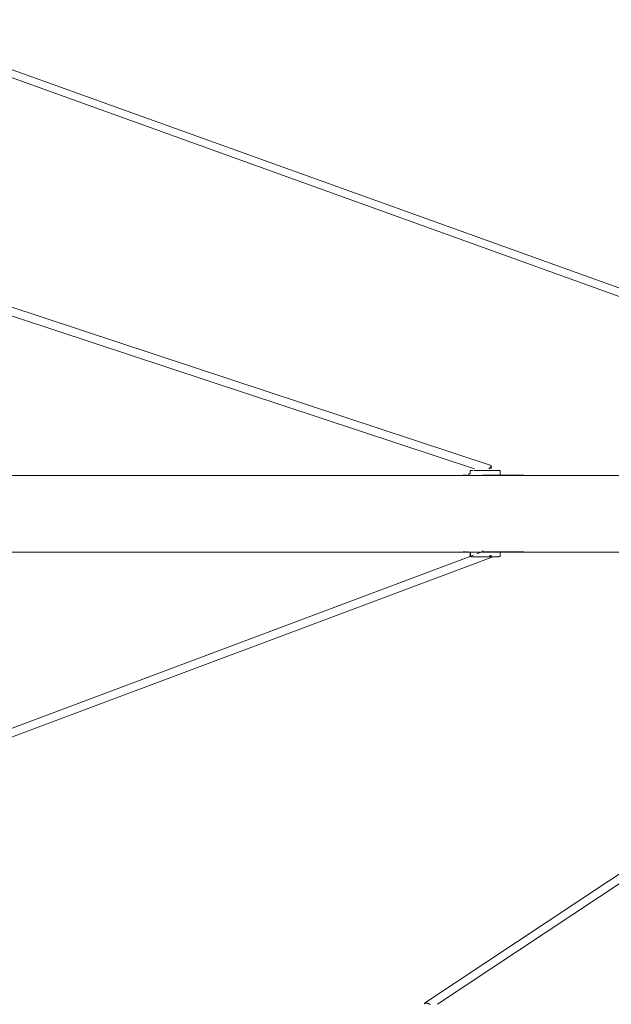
# Model space of a CAD drawing. Header units: millimetres. Extents: x 31.8 to 48.8, y -27.2 to 6.6.
# Tile 27 of 79: x 41.5 to 42.8, y -22.2 to -20. Entities that reach past the tile are written whole.
import ezdxf

# ---------------------------------------------------------------- set-up
doc = ezdxf.new("R2010")
doc.units = ezdxf.units.MM
doc.header["$MEASUREMENT"] = 0
doc.layers.add('Livello 1', color=7, linetype='Continuous', lineweight=0)

msp = doc.modelspace()

# ---------------------------------------------------------------- linework, layer by layer
at = {"layer": 'Livello 1', "color": 250, "lineweight": 5, "true_color": 0x1d1d1b}
for points in [[(41.1354, -19.9797), (41.1354, -19.9797), (43.9359, -20.9875), (43.9359, -20.9875)], [(43.9706, -20.9796), (43.9706, -20.9796), (41.1786, -19.9769), (41.1786, -19.9769)], [(42.5706, -20.9796), (42.5706, -20.9796), (40.473, -20.2881), (40.473, -20.2881)], [(40.4703, -20.3066), (40.4703, -20.3066), (42.5332, -20.9875), (42.5332, -20.9875)], [(42.5237, -20.9936), (42.5237, -20.9936), (42.5237, -20.9963), (42.5237, -20.9963)], [(42.5318, -20.9913), (42.5318, -20.9913), (42.5372, -20.9913), (42.5372, -20.9913)], [(42.5706, -20.9875), (42.5706, -20.9875), (42.5706, -20.9796), (42.5706, -20.9796)], [(42.5907, -21.0015), (42.5907, -21.0015), (42.5907, -20.9936), (42.5907, -20.9936)], [(42.5133, -21.0015), (42.5133, -21.0015), (42.5079, -21.0015), (42.5079, -21.0015)], [(42.5158, -21.0022), (42.5158, -21.0022), (42.5212, -21.0022), (42.5212, -21.0022)], [(42.5533, -21.0015), (42.5533, -21.0015), (42.5508, -21.0015), (42.5508, -21.0015)], [(42.6445, -21.0015), (42.6445, -21.0015), (42.5533, -21.0015), (42.5533, -21.0015)], [(42.5079, -21.1742), (42.5079, -21.1742), (42.5133, -21.1742), (42.5133, -21.1742)], [(42.5158, -21.1746), (42.5158, -21.1746), (42.5131, -21.1746), (42.5131, -21.1746)], [(42.5185, -21.1746), (42.5185, -21.1746), (42.5158, -21.1746), (42.5158, -21.1746)], [(42.5237, -21.1767), (42.5237, -21.1767), (42.5237, -21.1794), (42.5237, -21.1794)], [(42.5517, -21.1735), (42.5517, -21.1735), (42.5386, -21.1789), (42.5386, -21.1789)], [(42.5535, -21.1746), (42.5535, -21.1746), (42.5481, -21.1746), (42.5481, -21.1746)], [(42.5517, -21.171), (42.5517, -21.171), (42.5517, -21.1735), (42.5517, -21.1735)], [(42.5533, -21.1742), (42.5533, -21.1742), (42.6445, -21.1742), (42.6445, -21.1742)], [(42.5907, -21.1821), (42.5907, -21.1821), (42.5907, -21.1742), (42.5907, -21.1742)], [(42.6418, -21.1746), (42.6418, -21.1746), (42.6445, -21.1746), (42.6445, -21.1746)], [(42.5305, -21.1816), (42.5305, -21.1816), (40.9774, -21.7639), (40.9774, -21.7639)], [(40.9934, -21.7772), (40.9934, -21.7772), (42.5706, -21.1871), (42.5706, -21.1871)], [(43.9413, -21.1816), (43.9413, -21.1816), (42.4205, -22.1895), (42.4205, -22.1895)], [(42.4499, -22.192), (42.4499, -22.192), (43.9706, -21.1844), (43.9706, -21.1844)], [(42.5237, -21.1794), (42.5237, -21.1794), (42.5237, -21.1821), (42.5237, -21.1821)], [(42.5706, -21.1871), (42.5706, -21.1871), (42.5706, -21.1816), (42.5706, -21.1816)]]:
    msp.add_open_spline(points, degree=3, dxfattribs=at)
for points, knots in [([(42.5237, -20.9988), (42.5237, -20.9988), (42.521, -20.9988), (42.521, -20.9988), (42.521, -20.9988), (42.5185, -21.0015), (42.5185, -21.0015)], [0, 0, 0, 0, 1, 1, 1, 2, 2, 2, 2]), ([(42.5264, -20.9909), (42.5264, -20.9909), (42.5264, -20.9909), (42.5264, -20.9909), (42.5264, -20.9909), (42.5237, -20.9909), (42.5237, -20.9909), (42.5237, -20.9909), (42.5237, -20.9936), (42.5237, -20.9936)], [0, 0, 0, 0, 1, 1, 1, 2, 2, 2, 3, 3, 3, 3]), ([(42.5237, -20.9963), (42.5237, -20.9963), (42.5237, -20.9963), (42.5237, -20.9963), (42.5237, -20.9963), (42.5237, -20.9988), (42.5237, -20.9988)], [0, 0, 0, 0, 1, 1, 1, 2, 2, 2, 2]), ([(42.5266, -20.9913), (42.5266, -20.9913), (42.5266, -20.9913), (42.5266, -20.9913), (42.5266, -20.9913), (42.5291, -20.9913), (42.5291, -20.9913)], [0, 0, 0, 0, 1, 1, 1, 2, 2, 2, 2]), ([(42.5372, -20.9913), (42.5372, -20.9913), (42.5454, -20.9913), (42.5454, -20.9913), (42.5454, -20.9913), (42.5587, -20.9913), (42.5587, -20.9913), (42.5587, -20.9913), (42.5693, -20.9913), (42.5693, -20.9913), (42.5693, -20.9913), (42.5801, -20.9913), (42.5801, -20.9913), (42.5801, -20.9913), (42.5882, -20.9913), (42.5882, -20.9913)], [0, 0, 0, 0, 1, 1, 1, 2, 2, 2, 3, 3, 3, 4, 4, 4, 5, 5, 5, 5]), ([(42.5652, -20.9877), (42.5652, -20.9877), (42.5679, -20.985), (42.5679, -20.985), (42.5679, -20.985), (42.5706, -20.9823), (42.5706, -20.9823), (42.5706, -20.9823), (42.5706, -20.9796), (42.5706, -20.9796)], [0, 0, 0, 0, 1, 1, 1, 2, 2, 2, 3, 3, 3, 3]), ([(42.5907, -20.9936), (42.5907, -20.9936), (42.5907, -20.9936), (42.5907, -20.9936), (42.5907, -20.9936), (42.5907, -20.9909), (42.5907, -20.9909), (42.5907, -20.9909), (42.588, -20.9909), (42.588, -20.9909)], [0, 0, 0, 0, 1, 1, 1, 2, 2, 2, 3, 3, 3, 3]), ([(44.0977, -21.0022), (44.0977, -21.0022), (44.095, -21.0022), (44.095, -21.0022), (44.095, -21.0022), (44.0871, -21.0022), (44.0871, -21.0022), (44.0871, -21.0022), (44.0736, -21.0022), (44.0736, -21.0022), (44.0736, -21.0022), (44.0548, -21.0022), (44.0548, -21.0022), (44.0548, -21.0022), (44.0307, -21.0022), (44.0307, -21.0022), (44.0307, -21.0022), (43.9986, -21.0022), (43.9986, -21.0022), (43.9986, -21.0022), (43.9639, -21.0022), (43.9639, -21.0022), (43.9639, -21.0022), (43.9234, -21.0022), (43.9234, -21.0022), (43.9234, -21.0022), (43.8778, -21.0022), (43.8778, -21.0022), (43.8778, -21.0022), (43.8268, -21.0022), (43.8268, -21.0022), (43.8268, -21.0022), (43.7733, -21.0022), (43.7733, -21.0022), (43.7733, -21.0022), (43.7117, -21.0022), (43.7117, -21.0022), (43.7117, -21.0022), (43.6446, -21.0022), (43.6446, -21.0022), (43.6446, -21.0022), (43.5749, -21.0022), (43.5749, -21.0022), (43.5749, -21.0022), (43.497, -21.0022), (43.497, -21.0022), (43.497, -21.0022), (43.4164, -21.0022), (43.4164, -21.0022), (43.4164, -21.0022), (43.3308, -21.0022), (43.3308, -21.0022), (43.3308, -21.0022), (43.2421, -21.0022), (43.2421, -21.0022), (43.2421, -21.0022), (43.1457, -21.0022), (43.1457, -21.0022), (43.1457, -21.0022), (43.049, -21.0022), (43.049, -21.0022), (43.049, -21.0022), (42.9445, -21.0022), (42.9445, -21.0022), (42.9445, -21.0022), (42.8373, -21.0022), (42.8373, -21.0022), (42.8373, -21.0022), (42.7246, -21.0022), (42.7246, -21.0022), (42.7246, -21.0022), (42.6092, -21.0022), (42.6092, -21.0022), (42.6092, -21.0022), (42.4887, -21.0022), (42.4887, -21.0022), (42.4887, -21.0022), (42.3652, -21.0022), (42.3652, -21.0022), (42.3652, -21.0022), (42.2392, -21.0022), (42.2392, -21.0022), (42.2392, -21.0022), (42.1078, -21.0022), (42.1078, -21.0022), (42.1078, -21.0022), (41.9737, -21.0022), (41.9737, -21.0022), (41.9737, -21.0022), (41.8369, -21.0022), (41.8369, -21.0022), (41.8369, -21.0022), (41.6976, -21.0022), (41.6976, -21.0022), (41.6976, -21.0022), (41.5554, -21.0022), (41.5554, -21.0022), (41.5554, -21.0022), (41.4077, -21.0022), (41.4077, -21.0022), (41.4077, -21.0022), (41.2603, -21.0022), (41.2603, -21.0022), (41.2603, -21.0022), (41.1101, -21.0022), (41.1101, -21.0022), (41.1101, -21.0022), (40.9546, -21.0022), (40.9546, -21.0022), (40.9546, -21.0022), (40.799, -21.0022), (40.799, -21.0022), (40.799, -21.0022), (40.6435, -21.0022), (40.6435, -21.0022), (40.6435, -21.0022), (40.4825, -21.0022), (40.4825, -21.0022), (40.4825, -21.0022), (40.3215, -21.0022), (40.3215, -21.0022)], [0, 0, 0, 0, 1, 1, 1, 2, 2, 2, 3, 3, 3, 4, 4, 4, 5, 5, 5, 6, 6, 6, 7, 7, 7, 8, 8, 8, 9, 9, 9, 10, 10, 10, 11, 11, 11, 12, 12, 12, 13, 13, 13, 14, 14, 14, 15, 15, 15, 16, 16, 16, 17, 17, 17, 18, 18, 18, 19, 19, 19, 20, 20, 20, 21, 21, 21, 22, 22, 22, 23, 23, 23, 24, 24, 24, 25, 25, 25, 26, 26, 26, 27, 27, 27, 28, 28, 28, 29, 29, 29, 30, 30, 30, 31, 31, 31, 32, 32, 32, 33, 33, 33, 34, 34, 34, 35, 35, 35, 36, 36, 36, 37, 37, 37, 38, 38, 38, 39, 39, 39, 40, 40, 40, 40]), ([(42.5158, -21.0015), (42.5158, -21.0015), (42.5158, -21.0015), (42.5158, -21.0015), (42.5158, -21.0015), (42.5133, -21.0015), (42.5133, -21.0015)], [0, 0, 0, 0, 1, 1, 1, 2, 2, 2, 2]), ([(42.5481, -21.0022), (42.5481, -21.0022), (42.5481, -21.0022), (42.5481, -21.0022), (42.5481, -21.0022), (42.5535, -21.0022), (42.5535, -21.0022)], [0, 0, 0, 0, 1, 1, 1, 2, 2, 2, 2]), ([(42.6445, -21.0022), (42.6445, -21.0022), (42.6445, -21.0022), (42.6445, -21.0022), (42.6445, -21.0022), (42.6418, -21.0022), (42.6418, -21.0022)], [0, 0, 0, 0, 1, 1, 1, 2, 2, 2, 2]), ([(40.3215, -21.1746), (40.3215, -21.1746), (40.4825, -21.1746), (40.4825, -21.1746), (40.4825, -21.1746), (40.6435, -21.1746), (40.6435, -21.1746), (40.6435, -21.1746), (40.799, -21.1746), (40.799, -21.1746), (40.799, -21.1746), (40.9546, -21.1746), (40.9546, -21.1746), (40.9546, -21.1746), (41.1101, -21.1746), (41.1101, -21.1746), (41.1101, -21.1746), (41.2603, -21.1746), (41.2603, -21.1746), (41.2603, -21.1746), (41.4077, -21.1746), (41.4077, -21.1746), (41.4077, -21.1746), (41.5554, -21.1746), (41.5554, -21.1746), (41.5554, -21.1746), (41.6976, -21.1746), (41.6976, -21.1746), (41.6976, -21.1746), (41.8369, -21.1746), (41.8369, -21.1746), (41.8369, -21.1746), (41.9737, -21.1746), (41.9737, -21.1746), (41.9737, -21.1746), (42.1078, -21.1746), (42.1078, -21.1746), (42.1078, -21.1746), (42.2392, -21.1746), (42.2392, -21.1746), (42.2392, -21.1746), (42.3652, -21.1746), (42.3652, -21.1746), (42.3652, -21.1746), (42.4887, -21.1746), (42.4887, -21.1746), (42.4887, -21.1746), (42.6092, -21.1746), (42.6092, -21.1746), (42.6092, -21.1746), (42.7246, -21.1746), (42.7246, -21.1746), (42.7246, -21.1746), (42.8373, -21.1746), (42.8373, -21.1746), (42.8373, -21.1746), (42.9445, -21.1746), (42.9445, -21.1746), (42.9445, -21.1746), (43.049, -21.1746), (43.049, -21.1746), (43.049, -21.1746), (43.1457, -21.1746), (43.1457, -21.1746), (43.1457, -21.1746), (43.2421, -21.1746), (43.2421, -21.1746), (43.2421, -21.1746), (43.3308, -21.1746), (43.3308, -21.1746), (43.3308, -21.1746), (43.4164, -21.1746), (43.4164, -21.1746), (43.4164, -21.1746), (43.497, -21.1746), (43.497, -21.1746), (43.497, -21.1746), (43.5749, -21.1746), (43.5749, -21.1746), (43.5749, -21.1746), (43.6446, -21.1746), (43.6446, -21.1746), (43.6446, -21.1746), (43.7117, -21.1746), (43.7117, -21.1746), (43.7117, -21.1746), (43.7733, -21.1746), (43.7733, -21.1746), (43.7733, -21.1746), (43.8268, -21.1746), (43.8268, -21.1746), (43.8268, -21.1746), (43.8778, -21.1746), (43.8778, -21.1746), (43.8778, -21.1746), (43.9234, -21.1746), (43.9234, -21.1746), (43.9234, -21.1746), (43.9639, -21.1746), (43.9639, -21.1746), (43.9639, -21.1746), (43.9986, -21.1746), (43.9986, -21.1746), (43.9986, -21.1746), (44.0307, -21.1746), (44.0307, -21.1746), (44.0307, -21.1746), (44.0548, -21.1746), (44.0548, -21.1746), (44.0548, -21.1746), (44.0736, -21.1746), (44.0736, -21.1746), (44.0736, -21.1746), (44.0871, -21.1746), (44.0871, -21.1746), (44.0871, -21.1746), (44.095, -21.1746), (44.095, -21.1746), (44.095, -21.1746), (44.0977, -21.1746), (44.0977, -21.1746)], [0, 0, 0, 0, 1, 1, 1, 2, 2, 2, 3, 3, 3, 4, 4, 4, 5, 5, 5, 6, 6, 6, 7, 7, 7, 8, 8, 8, 9, 9, 9, 10, 10, 10, 11, 11, 11, 12, 12, 12, 13, 13, 13, 14, 14, 14, 15, 15, 15, 16, 16, 16, 17, 17, 17, 18, 18, 18, 19, 19, 19, 20, 20, 20, 21, 21, 21, 22, 22, 22, 23, 23, 23, 24, 24, 24, 25, 25, 25, 26, 26, 26, 27, 27, 27, 28, 28, 28, 29, 29, 29, 30, 30, 30, 31, 31, 31, 32, 32, 32, 33, 33, 33, 34, 34, 34, 35, 35, 35, 36, 36, 36, 37, 37, 37, 38, 38, 38, 39, 39, 39, 40, 40, 40, 40]), ([(42.5158, -21.1742), (42.5158, -21.1742), (42.5158, -21.1742), (42.5158, -21.1742), (42.5158, -21.1742), (42.5185, -21.1742), (42.5185, -21.1742)], [0, 0, 0, 0, 1, 1, 1, 2, 2, 2, 2]), ([(42.5239, -21.1774), (42.5239, -21.1774), (42.5239, -21.1774), (42.5239, -21.1774), (42.5239, -21.1774), (42.5239, -21.1801), (42.5239, -21.1801), (42.5239, -21.1801), (42.5239, -21.1828), (42.5239, -21.1828)], [0, 0, 0, 0, 1, 1, 1, 2, 2, 2, 3, 3, 3, 3]), ([(42.5237, -21.1821), (42.5237, -21.1821), (42.5237, -21.1821), (42.5237, -21.1821), (42.5237, -21.1821), (42.5237, -21.1846), (42.5237, -21.1846), (42.5237, -21.1846), (42.5264, -21.1846), (42.5264, -21.1846)], [0, 0, 0, 0, 1, 1, 1, 2, 2, 2, 3, 3, 3, 3]), ([(42.5372, -21.1855), (42.5372, -21.1855), (42.5291, -21.1855), (42.5291, -21.1855), (42.5291, -21.1855), (42.5266, -21.1855), (42.5266, -21.1855)], [0, 0, 0, 0, 1, 1, 1, 2, 2, 2, 2]), ([(42.5882, -21.1855), (42.5882, -21.1855), (42.5882, -21.1855), (42.5882, -21.1855), (42.5882, -21.1855), (42.5801, -21.1855), (42.5801, -21.1855), (42.5801, -21.1855), (42.5693, -21.1855), (42.5693, -21.1855), (42.5693, -21.1855), (42.5587, -21.1855), (42.5587, -21.1855), (42.5587, -21.1855), (42.5454, -21.1855), (42.5454, -21.1855), (42.5454, -21.1855), (42.5372, -21.1855), (42.5372, -21.1855)], [0, 0, 0, 0, 1, 1, 1, 2, 2, 2, 3, 3, 3, 4, 4, 4, 5, 5, 5, 6, 6, 6, 6]), ([(42.5679, -21.1816), (42.5679, -21.1816), (42.5679, -21.1816), (42.5679, -21.1816), (42.5679, -21.1816), (42.5679, -21.1844), (42.5679, -21.1844), (42.5679, -21.1844), (42.5706, -21.1844), (42.5706, -21.1844), (42.5706, -21.1844), (42.5706, -21.1871), (42.5706, -21.1871)], [0, 0, 0, 0, 1, 1, 1, 2, 2, 2, 3, 3, 3, 4, 4, 4, 4]), ([(42.588, -21.1846), (42.588, -21.1846), (42.5907, -21.1846), (42.5907, -21.1846), (42.5907, -21.1846), (42.5907, -21.1821), (42.5907, -21.1821)], [0, 0, 0, 0, 1, 1, 1, 2, 2, 2, 2]), ([(42.423, -22.1895), (42.423, -22.1895), (42.423, -22.1895), (42.423, -22.1895), (42.423, -22.1895), (42.4203, -22.1895), (42.4203, -22.1895), (42.4203, -22.1895), (42.4203, -22.1922), (42.4203, -22.1922)], [0, 0, 0, 0, 1, 1, 1, 2, 2, 2, 3, 3, 3, 3]), ([(42.4338, -22.1922), (42.4338, -22.1922), (42.4338, -22.1922), (42.4338, -22.1922), (42.4338, -22.1922), (42.4311, -22.1922), (42.4311, -22.1922), (42.4311, -22.1922), (42.4284, -22.1895), (42.4284, -22.1895), (42.4284, -22.1895), (42.4257, -22.1895), (42.4257, -22.1895), (42.4257, -22.1895), (42.423, -22.1895), (42.423, -22.1895)], [0, 0, 0, 0, 1, 1, 1, 2, 2, 2, 3, 3, 3, 4, 4, 4, 5, 5, 5, 5])]:
    msp.add_open_spline(points, degree=3, knots=knots, dxfattribs=at)

doc.saveas('drawing.dxf')
